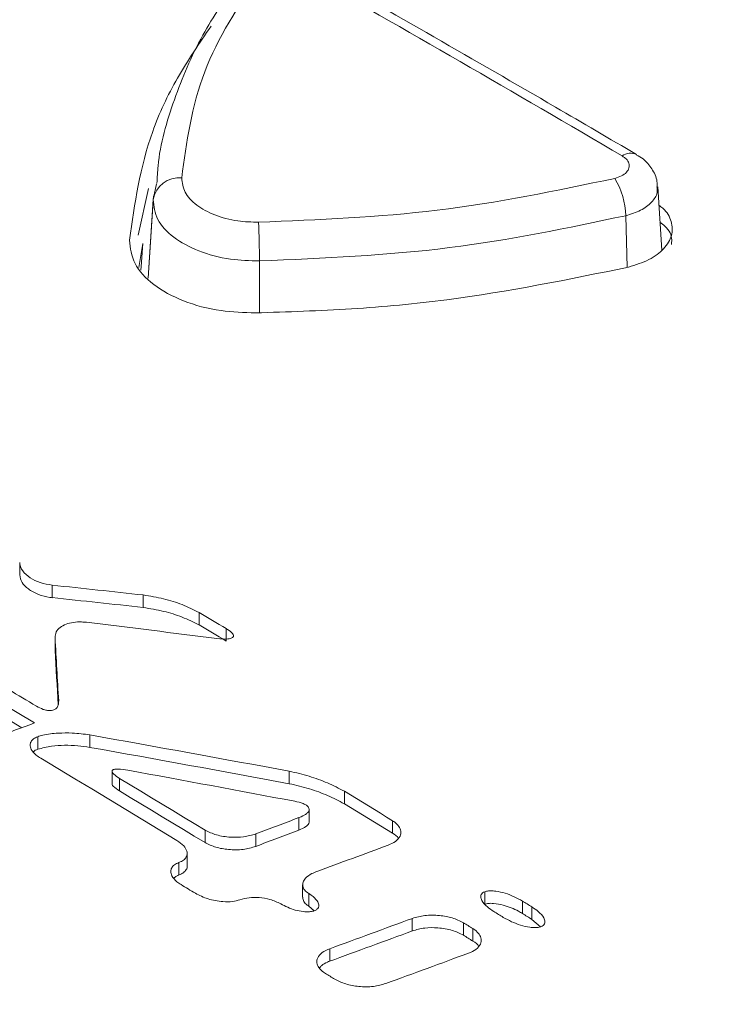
# Model space of a CAD drawing. Header units: millimetres. Extents: x 0 to 2100, y 0 to 1485.
# Tile 105 of 118: x 1575 to 1598, y 1310 to 1342. Entities that reach past the tile are written whole.
import ezdxf

# ---------------------------------------------------------------- set-up
doc = ezdxf.new("R2010")
doc.units = ezdxf.units.MM
doc.header["$LTSCALE"] = 5

msp = doc.modelspace()

# ---------------------------------------------------------------- linework, layer by layer
at = {"color": 7, "linetype": 'Continuous', "lineweight": 15}
for p, q in [((1579.045, 1336.327), (1579.153, 1336.839)), ((1595.661, 1334.677), (1595.528, 1336.751)), ((1578.892, 1336.693), (1578.56, 1335.168)), ((1579.052, 1336.454), (1578.879, 1333.762)), ((1578.573, 1334.104), (1578.71, 1334.889)), ((1574.685, 1324.057), (1574.685, 1324.465)), ((1575.75, 1323.315), (1575.75, 1323.723)), ((1578.719, 1322.995), (1578.719, 1323.404)), ((1580.544, 1322.426), (1580.544, 1322.834)), ((1581.426, 1321.899), (1581.426, 1322.307)), ((1575.839, 1322.029), (1575.839, 1321.621)), ((1575.84, 1321.599), (1575.84, 1322.007)), ((1574.751, 1319.064), (1573.977, 1319.525)), ((1575.274, 1318.362), (1575.274, 1318.77)), ((1576.977, 1318.423), (1576.977, 1318.832)), ((1577.701, 1317.641), (1577.701, 1317.233)), ((1577.95, 1316.998), (1577.95, 1317.407)), ((1583.492, 1317.235), (1583.492, 1317.644)), ((1585.291, 1316.578), (1585.291, 1316.987)), ((1583.807, 1315.717), (1583.807, 1316.125)), ((1584.141, 1315.987), (1584.141, 1316.395)), ((1586.862, 1315.616), (1586.862, 1316.025)), ((1580.739, 1315.309), (1580.739, 1315.718)), ((1582.399, 1315.185), (1582.399, 1315.593)), ((1580.157, 1314.544), (1580.157, 1314.953)), ((1579.889, 1314.25), (1579.889, 1314.659)), ((1583.929, 1313.928), (1583.929, 1313.52)), ((1584.13, 1313.234), (1584.13, 1313.642)), ((1589.879, 1313.293), (1589.879, 1313.701)), ((1584.13, 1313.234), (1584.309, 1313.081)), ((1591.109, 1312.991), (1591.109, 1313.399)), ((1591.419, 1312.798), (1591.419, 1313.207)), ((1587.512, 1312.423), (1587.512, 1312.832)), ((1589.179, 1312.282), (1589.179, 1312.69)), ((1591.419, 1312.798), (1591.697, 1312.555)), ((1589.489, 1312.089), (1589.489, 1312.498)), ((1584.812, 1311.431), (1584.812, 1311.84))]:
    msp.add_line(p, q, dxfattribs=at)
at = {"color": 8, "linetype": 'Continuous', "lineweight": 15}
for p, q in [((1579.045, 1336.327), (1578.88, 1333.761)), ((1594.485, 1335.802), (1594.526, 1334.114)), ((1582.517, 1334.322), (1582.521, 1332.631))]:
    msp.add_line(p, q, dxfattribs=at)
at = {"color": 7, "linetype": 'Continuous', "lineweight": 15, "flags": 128}
for points in [[(1578.71, 1334.889), (1578.656, 1334.139), (1578.647, 1334.022)], [(1551.528, 1332.784), (1554.483, 1331.15), (1557.438, 1329.498), (1560.394, 1327.829), (1563.35, 1326.142), (1566.305, 1324.438), (1569.261, 1322.716), (1572.217, 1320.977), (1575.172, 1319.221)], [(1581.426, 1322.307), (1581.316, 1322.373), (1581.206, 1322.439), (1581.095, 1322.505), (1580.985, 1322.571), (1580.875, 1322.637), (1580.764, 1322.702), (1580.654, 1322.768), (1580.544, 1322.834)], [(1580.544, 1322.426), (1580.654, 1322.36), (1580.764, 1322.294), (1580.875, 1322.228), (1580.985, 1322.162), (1581.095, 1322.096), (1581.206, 1322.031), (1581.316, 1321.965), (1581.426, 1321.899)], [(1574.32, 1320.313), (1574.434, 1320.245), (1574.548, 1320.177), (1574.662, 1320.11), (1574.776, 1320.042), (1574.89, 1319.974), (1575.003, 1319.906), (1575.117, 1319.838), (1575.231, 1319.77)], [(1575.37, 1318.066), (1575.927, 1317.733), (1576.483, 1317.398), (1577.039, 1317.063), (1577.596, 1316.728), (1578.152, 1316.392), (1578.709, 1316.055), (1579.265, 1315.717), (1579.821, 1315.379)], [(1580.739, 1315.718), (1580.39, 1315.93), (1580.041, 1316.141), (1579.693, 1316.353), (1579.344, 1316.564), (1578.996, 1316.775), (1578.647, 1316.986), (1578.299, 1317.196), (1577.95, 1317.407)], [(1577.95, 1316.998), (1578.299, 1316.788), (1578.647, 1316.577), (1578.996, 1316.367), (1579.344, 1316.156), (1579.693, 1315.944), (1580.041, 1315.733), (1580.39, 1315.521), (1580.739, 1315.309)], [(1586.862, 1316.025), (1586.666, 1316.145), (1586.47, 1316.266), (1586.273, 1316.386), (1586.077, 1316.506), (1585.881, 1316.627), (1585.684, 1316.747), (1585.488, 1316.867), (1585.291, 1316.987)], [(1585.291, 1316.578), (1585.488, 1316.458), (1585.684, 1316.338), (1585.881, 1316.218), (1586.077, 1316.098), (1586.273, 1315.978), (1586.47, 1315.857), (1586.666, 1315.737), (1586.862, 1315.616)], [(1579.956, 1313.936), (1580.015, 1313.901), (1580.073, 1313.865), (1580.131, 1313.829), (1580.19, 1313.794), (1580.248, 1313.758), (1580.307, 1313.722), (1580.365, 1313.687), (1580.423, 1313.651)], [(1591.419, 1313.207), (1591.38, 1313.231), (1591.342, 1313.255), (1591.303, 1313.279), (1591.264, 1313.303), (1591.225, 1313.327), (1591.187, 1313.351), (1591.148, 1313.375), (1591.109, 1313.399)], [(1590.174, 1313.056), (1590.212, 1313.032), (1590.251, 1313.008), (1590.29, 1312.984), (1590.328, 1312.96), (1590.367, 1312.936), (1590.405, 1312.912), (1590.444, 1312.888), (1590.483, 1312.864)], [(1591.109, 1312.991), (1591.148, 1312.967), (1591.187, 1312.943), (1591.225, 1312.919), (1591.264, 1312.895), (1591.303, 1312.87), (1591.342, 1312.846), (1591.38, 1312.822), (1591.419, 1312.798)], [(1589.489, 1312.498), (1589.45, 1312.522), (1589.411, 1312.546), (1589.373, 1312.57), (1589.334, 1312.594), (1589.295, 1312.618), (1589.256, 1312.642), (1589.218, 1312.666), (1589.179, 1312.69)], [(1589.179, 1312.282), (1589.218, 1312.258), (1589.256, 1312.234), (1589.295, 1312.21), (1589.334, 1312.186), (1589.373, 1312.162), (1589.411, 1312.137), (1589.45, 1312.113), (1589.489, 1312.089)], [(1584.67, 1311.035), (1584.709, 1311.011), (1584.748, 1310.987), (1584.786, 1310.963), (1584.825, 1310.939), (1584.864, 1310.915), (1584.902, 1310.891), (1584.941, 1310.867), (1584.98, 1310.843)]]:
    msp.add_lwpolyline(points, dxfattribs=at)
at = {"color": 8, "linetype": 'Continuous', "lineweight": 15}
msp.add_arc((1594.645, 1337.382), 0.463, 65.2346, 126.2694, dxfattribs=at)
at = {"color": 7, "linetype": 'Continuous', "lineweight": 15}
for centre, radius, start, end in [((1579.891, 1336.184), 0.858, 84.0825, 170.363), ((1592.057, 1335.75), 2.428, 1.2111, 31.5495), ((1553.712, 1334.338), 28.805, 359.9688, 2.4854)]:
    msp.add_arc(centre, radius, start, end, dxfattribs=at)
for centre, major_axis, ratio, start_param, end_param in [((1619.696, 683.034), (-444.358, 698.412), 0.546449, 5.465258, 5.483366), ((1564.794, 654.594), (983.598, -177.315), 0.664708, 1.675999, 1.678996), ((1564.794, 654.594), (982.999, -177.207), 0.664708, 1.675991, 1.67899), ((1563.457, 653.822), (962.196, -201.936), 0.673843, 1.693097, 1.697489), ((1575.324, 660.672), (-26.281, 932.522), 0.029087, 5.496791, 5.499918), ((1575.324, 660.672), (-26.265, 931.954), 0.029087, 5.497195, 5.499909), ((1517.831, 627.482), (3327.374, 1297.976), 0.175241, 1.485349, 1.486091), ((1559.568, 651.576), (876.984, -303.11), 0.702558, 1.782496, 1.789718), ((1559.568, 651.576), (876.45, -302.926), 0.702558, 1.78248, 1.789706), ((1558.408, 650.907), (872.868, -308.012), 0.703582, 1.786058, 1.792118), ((1483.633, 607.74), (3449.061, 1367.055), 0.16832, 1.475197, 1.475605), ((1483.633, 607.74), (3446.96, 1366.222), 0.16832, 1.475179, 1.475587), ((1478.348, 604.689), (3304.451, 1284.967), 0.176607, 1.469504, 1.470206), ((1465.664, 597.367), (3300.911, 1282.958), 0.17682, 1.465345, 1.466161), ((1465.664, 597.367), (3298.9, 1282.177), 0.17682, 1.465322, 1.46614), ((1456.805, 592.253), (3306.894, 1286.354), 0.176461, 1.462265, 1.46308)]:
    msp.add_ellipse(centre, major_axis=major_axis, ratio=ratio, start_param=start_param, end_param=end_param, dxfattribs=at)
for points, knots in [([(1594.84, 1337.801), (1593.957, 1338.319), (1590.425, 1340.389), (1586.895, 1342.404), (1584.248, 1343.916)], [0, 0, 0, 0, 0.250001, 1, 1, 1, 1]), ([(1581.825, 1343.497), (1581.416, 1342.905), (1580.545, 1341.644), (1579.701, 1339.603), (1579.218, 1337.974), (1579.178, 1337.053), (1579.169, 1336.866)], [0, 0, 0, 0, 0.282422, 0.601265, 0.918786, 1, 1, 1, 1]), ([(1582.517, 1343.723), (1581.835, 1342.663), (1580.446, 1340.506), (1580.136, 1338.206), (1579.979, 1337.037)], [0, 0, 0, 0, 0.49139, 1, 1, 1, 1]), ([(1580.935, 1341.998), (1580.553, 1341.437), (1579.788, 1340.314), (1578.7, 1337.992), (1578.441, 1336.195), (1578.269, 1335.002)], [0, 0, 0, 0, 0.251468, 0.502939, 1, 1, 1, 1]), ([(1527.717, 1339.071), (1529.028, 1337.59), (1531.867, 1334.383), (1537.149, 1329.618), (1543.467, 1324.742), (1550.618, 1320.04), (1558.195, 1315.747), (1565.975, 1311.904), (1573.893, 1308.471), (1582.267, 1305.267), (1588.198, 1303.385), (1591.163, 1302.444)], [0, 0, 0, 0, 0.100525, 0.217519, 0.334515, 0.455182, 0.57585, 0.680579, 0.785309, 0.892655, 1, 1, 1, 1]), ([(1591.395, 1303.293), (1587.956, 1304.36), (1581.046, 1306.504), (1571.779, 1310.127), (1563.426, 1313.894), (1555.962, 1317.775), (1548.983, 1321.95), (1541.897, 1326.884), (1534.955, 1332.616), (1531.075, 1337.024), (1529.123, 1339.242)], [0, 0, 0, 0, 0.12614, 0.253484, 0.362488, 0.472251, 0.584399, 0.69737, 0.847668, 1, 1, 1, 1]), ([(1591.387, 1303.425), (1588.341, 1304.395), (1582.23, 1306.342), (1573.48, 1309.726), (1565.077, 1313.443), (1557.244, 1317.452), (1550.055, 1321.686), (1543.511, 1326.132), (1537.592, 1330.832), (1532.87, 1335.231), (1530.36, 1338.083), (1529.338, 1339.244)], [0, 0, 0, 0, 0.112907, 0.226593, 0.342745, 0.459753, 0.572661, 0.686357, 0.80253, 0.919556, 1, 1, 1, 1]), ([(1590.998, 1302.123), (1588.104, 1303.038), (1582.298, 1304.875), (1573.96, 1308.044), (1565.925, 1311.507), (1558.087, 1315.371), (1550.572, 1319.617), (1543.451, 1324.268), (1537.003, 1329.207), (1531.578, 1334.091), (1528.679, 1337.37), (1527.364, 1338.858)], [0, 0, 0, 0, 0.1044, 0.209439, 0.316458, 0.424151, 0.540713, 0.658142, 0.778328, 0.899474, 1, 1, 1, 1]), ([(1594.126, 1337.021), (1594.203, 1337.045), (1594.357, 1337.093), (1594.519, 1337.216), (1594.604, 1337.362), (1594.6, 1337.516), (1594.519, 1337.654), (1594.417, 1337.724), (1594.371, 1337.755)], [0, 0, 0, 0, 0.172317, 0.344628, 0.516974, 0.689388, 0.861874, 1, 1, 1, 1]), ([(1595.507, 1336.75), (1595.509, 1336.808), (1595.514, 1337.017), (1595.348, 1337.342), (1595.108, 1337.638), (1594.905, 1337.747), (1594.83, 1337.788)], [0, 0, 0, 0, 0.13275, 0.4755, 0.805104, 1, 1, 1, 1]), ([(1413.666, 1147.244), (1424.425, 1150.242), (1442.019, 1155.145), (1466.019, 1162.449), (1484.298, 1168.539), (1500.647, 1174.626), (1515.069, 1180.654), (1528.818, 1187.19), (1541.699, 1194.262), (1553.375, 1201.854), (1563.785, 1209.907), (1573.297, 1218.22), (1582.194, 1226.769), (1590.711, 1235.45), (1598.892, 1243.958), (1606.943, 1252.222), (1615.027, 1260.194), (1623.563, 1268.004), (1632.819, 1275.672), (1643.102, 1283.047), (1654.412, 1290.07), (1666.471, 1296.667), (1680.64, 1303.539), (1697.023, 1310.561), (1715.597, 1317.703), (1734.653, 1324.429), (1754.002, 1330.877), (1766.989, 1335.087), (1773.479, 1337.19)], [0, 0, 0, 0, 0.071885, 0.117566, 0.163238, 0.198848, 0.234595, 0.270327, 0.305954, 0.341464, 0.376023, 0.410615, 0.445278, 0.479972, 0.514617, 0.546709, 0.578818, 0.610898, 0.642952, 0.676192, 0.709505, 0.74284, 0.776109, 0.820816, 0.865559, 0.910369, 0.95521, 1, 1, 1, 1]), ([(1579.979, 1337.037), (1579.998, 1336.879), (1580.035, 1336.562), (1580.434, 1336.134), (1581.035, 1335.805), (1581.757, 1335.611), (1582.261, 1335.595), (1582.49, 1335.587)], [0, 0, 0, 0, 0.206679, 0.413421, 0.620193, 0.82694, 1, 1, 1, 1]), ([(1773.625, 1336.806), (1765.536, 1334.215), (1749.355, 1329.031), (1725.311, 1320.962), (1705.705, 1313.763), (1690.467, 1307.578), (1678.858, 1302.49), (1667.198, 1296.885), (1655.6, 1290.666), (1644.589, 1283.938), (1634.358, 1276.675), (1624.811, 1268.941), (1615.915, 1260.858), (1607.434, 1252.536), (1598.43, 1243.31), (1588.76, 1233.243), (1578.009, 1222.458), (1568.398, 1213.672), (1560.075, 1206.867), (1553.45, 1201.899), (1546.4, 1197.118), (1538.886, 1192.539), (1530.934, 1188.18), (1522.552, 1183.987), (1513.8, 1179.97), (1501.645, 1174.83), (1485.811, 1168.857), (1466.136, 1162.251), (1450.07, 1157.319), (1432.627, 1152.184), (1421.868, 1149.149), (1413.796, 1146.872)], [0, 0, 0, 0, 0.0558164, 0.1116452, 0.1676267, 0.195715, 0.2238013, 0.2553665, 0.287022, 0.319033, 0.3517837, 0.3845416, 0.417982, 0.4515735, 0.4851805, 0.5283673, 0.5715598, 0.6148675, 0.6366162, 0.6583628, 0.6801905, 0.7020172, 0.72407, 0.7461245, 0.7687152, 0.791307, 0.836726, 0.882377, 0.9281061, 0.9460583, 1, 1, 1, 1]), ([(1582.49, 1335.587), (1584.454, 1335.669), (1588.45, 1335.837), (1592.213, 1336.622), (1594.126, 1337.021)], [0, 0, 0, 0, 0.491396, 1, 1, 1, 1]), ([(1582.517, 1334.322), (1582.2, 1334.332), (1581.503, 1334.354), (1580.504, 1334.623), (1579.672, 1335.077), (1579.122, 1335.67), (1579.07, 1336.108), (1579.045, 1336.327)], [0, 0, 0, 0, 0.173099, 0.379832, 0.586561, 0.793281, 1, 1, 1, 1]), ([(1594.578, 1334.123), (1594.809, 1334.195), (1595.272, 1334.339), (1595.759, 1334.711), (1596.02, 1335.15), (1596.002, 1335.613), (1595.823, 1335.959), (1595.613, 1336.112), (1595.566, 1336.146)], [0, 0, 0, 0, 0.1893206, 0.3786481, 0.5681639, 0.7574849, 0.946826, 1, 1, 1, 1]), ([(1594.485, 1335.802), (1592.585, 1335.402), (1588.719, 1334.59), (1584.608, 1334.413), (1582.517, 1334.322)], [0, 0, 0, 0, 0.4914001, 1, 1, 1, 1]), ([(1595.602, 1335.593), (1595.661, 1335.547), (1595.879, 1335.379), (1596.013, 1335.113), (1595.981, 1334.911), (1595.974, 1334.861)], [0, 0, 0, 0, 0.219933, 0.806423, 1, 1, 1, 1]), ([(1578.269, 1335.002), (1578.299, 1334.744), (1578.36, 1334.226), (1579.011, 1333.525), (1579.996, 1332.986), (1581.18, 1332.665), (1582.007, 1332.638), (1582.386, 1332.626)], [0, 0, 0, 0, 0.206346, 0.412708, 0.61975, 0.82599, 1, 1, 1, 1]), ([(1414.241, 1144.13), (1425.206, 1146.831), (1443.415, 1151.317), (1468.503, 1158.109), (1488.857, 1164.236), (1504.913, 1169.748), (1516.854, 1174.366), (1525.646, 1178.069), (1534.208, 1182.019), (1542.52, 1186.248), (1550.437, 1190.757), (1558.887, 1196.168), (1567.618, 1202.561), (1576.524, 1209.964), (1586.271, 1218.918), (1596.746, 1229.431), (1606.915, 1240.061), (1615.963, 1249.321), (1623.935, 1257.145), (1632.323, 1264.774), (1641.306, 1272.167), (1651.086, 1279.262), (1661.793, 1286.091), (1673.335, 1292.608), (1685.606, 1298.871), (1698.382, 1304.834), (1712.143, 1310.783), (1726.818, 1316.717), (1747.536, 1324.666), (1763.368, 1330.394), (1773.927, 1334.214)], [0, 0, 0, 0, 0.07178, 0.119207, 0.166705, 0.209806, 0.23146, 0.253114, 0.275224, 0.297332, 0.319688, 0.342044, 0.37315, 0.40438, 0.435844, 0.483231, 0.530627, 0.562264, 0.593911, 0.625114, 0.65631, 0.687869, 0.719428, 0.752119, 0.784813, 0.817787, 0.850763, 0.888029, 0.925321, 1, 1, 1, 1]), ([(1774.085, 1333.833), (1763.537, 1330.061), (1747.71, 1324.403), (1726.974, 1316.521), (1710.78, 1310.017), (1694.142, 1302.783), (1679.154, 1295.514), (1666.607, 1288.71), (1656.309, 1282.524), (1645.58, 1275.27), (1634.78, 1266.802), (1624.797, 1257.81), (1616.106, 1249.291), (1605.803, 1238.744), (1595.694, 1228.139), (1585.115, 1217.692), (1576.746, 1209.992), (1567.748, 1202.505), (1558.27, 1195.554), (1548.226, 1189.261), (1537.787, 1183.604), (1526.602, 1178.291), (1514.746, 1173.325), (1502.315, 1168.671), (1486.987, 1163.478), (1468.618, 1157.91), (1443.541, 1151.05), (1425.322, 1146.495), (1414.36, 1143.755)], [0, 0, 0, 0, 0.074562, 0.111881, 0.149197, 0.19311, 0.237014, 0.266768, 0.29654, 0.326282, 0.366008, 0.405911, 0.437419, 0.468929, 0.53197, 0.563433, 0.594891, 0.626582, 0.658263, 0.686904, 0.715586, 0.744241, 0.773898, 0.803579, 0.83325, 0.880684, 0.928211, 1, 1, 1, 1]), ([(1582.386, 1332.626), (1583.435, 1332.659), (1585.535, 1332.725), (1589.67, 1333.115), (1592.619, 1333.721), (1594.578, 1334.123)], [0, 0, 0, 0, 0.251469, 0.502939, 1, 1, 1, 1]), ([(1575.75, 1323.723), (1575.614, 1323.747), (1575.342, 1323.795), (1575.005, 1323.965), (1574.77, 1324.176), (1574.689, 1324.357), (1574.686, 1324.45), (1574.685, 1324.465)], [0, 0, 0, 0, 0.23698, 0.472939, 0.729816, 0.956962, 1, 1, 1, 1]), ([(1574.685, 1324.057), (1574.701, 1323.975), (1574.733, 1323.811), (1574.959, 1323.588), (1575.275, 1323.416), (1575.567, 1323.337), (1575.724, 1323.318), (1575.75, 1323.315)], [0, 0, 0, 0, 0.236588, 0.472147, 0.72876, 0.956449, 1, 1, 1, 1]), ([(1580.544, 1322.834), (1580.363, 1322.923), (1580.008, 1323.098), (1579.387, 1323.292), (1578.944, 1323.366), (1578.719, 1323.404)], [0, 0, 0, 0, 0.3370747, 0.6637315, 1, 1, 1, 1]), ([(1578.719, 1322.995), (1578.944, 1322.958), (1579.388, 1322.883), (1580.009, 1322.689), (1580.364, 1322.514), (1580.544, 1322.426)], [0, 0, 0, 0, 0.3370917, 0.6637501, 1, 1, 1, 1]), ([(1575.84, 1322.007), (1575.845, 1322.071), (1575.855, 1322.189), (1575.99, 1322.345), (1576.189, 1322.455), (1576.439, 1322.516), (1576.67, 1322.528), (1576.81, 1322.515), (1576.862, 1322.51)], [0, 0, 0, 0, 0.207829, 0.384522, 0.5617, 0.727728, 0.89899, 1, 1, 1, 1]), ([(1581.13, 1321.983), (1581.249, 1321.97), (1581.396, 1321.955), (1581.56, 1321.977), (1581.618, 1321.996), (1581.654, 1322.02), (1581.672, 1322.05), (1581.671, 1322.092), (1581.621, 1322.175), (1581.525, 1322.246), (1581.443, 1322.296), (1581.426, 1322.307)], [0, 0, 0, 0, 0.318594, 0.3925455, 0.4510661, 0.4948722, 0.5387875, 0.5935277, 0.6844185, 0.9330536, 1, 1, 1, 1]), ([(1575.231, 1319.77), (1575.301, 1319.732), (1575.401, 1319.677), (1575.562, 1319.632), (1575.672, 1319.621), (1575.764, 1319.633), (1575.836, 1319.662), (1575.904, 1319.717), (1575.956, 1319.816), (1575.957, 1319.898), (1575.958, 1319.948)], [0, 0, 0, 0, 0.23394, 0.335534, 0.438194, 0.502591, 0.567052, 0.651163, 0.789188, 1, 1, 1, 1]), ([(1575.274, 1318.77), (1575.226, 1318.748), (1575.13, 1318.705), (1575.046, 1318.609), (1575.013, 1318.489), (1575.058, 1318.334), (1575.189, 1318.185), (1575.32, 1318.099), (1575.37, 1318.066)], [0, 0, 0, 0, 0.131874, 0.264061, 0.392216, 0.578168, 0.836959, 1, 1, 1, 1]), ([(1576.977, 1318.832), (1576.786, 1318.856), (1576.444, 1318.901), (1575.924, 1318.89), (1575.535, 1318.852), (1575.328, 1318.787), (1575.274, 1318.77)], [0, 0, 0, 0, 0.333206, 0.595736, 0.892736, 1, 1, 1, 1]), ([(1575.274, 1318.362), (1575.422, 1318.398), (1575.835, 1318.5), (1576.438, 1318.498), (1576.848, 1318.441), (1576.977, 1318.423)], [0, 0, 0, 0, 0.2772102, 0.7727131, 1, 1, 1, 1]), ([(1575.131, 1318.277), (1575.15, 1318.294), (1575.188, 1318.328), (1575.245, 1318.35), (1575.274, 1318.362)], [0, 0, 0, 0, 0.503581, 1, 1, 1, 1]), ([(1577.95, 1317.407), (1577.88, 1317.451), (1577.783, 1317.512), (1577.712, 1317.596), (1577.698, 1317.637), (1577.703, 1317.663), (1577.722, 1317.683), (1577.752, 1317.699), (1577.811, 1317.712), (1577.974, 1317.718), (1578.115, 1317.694), (1578.222, 1317.676)], [0, 0, 0, 0, 0.284967, 0.393205, 0.437304, 0.481847, 0.513644, 0.545379, 0.595004, 0.689795, 1, 1, 1, 1]), ([(1585.291, 1316.987), (1585.111, 1317.081), (1584.755, 1317.266), (1584.147, 1317.488), (1583.712, 1317.592), (1583.492, 1317.644)], [0, 0, 0, 0, 0.337339, 0.665481, 1, 1, 1, 1]), ([(1577.702, 1317.233), (1577.703, 1317.225), (1577.705, 1317.197), (1577.776, 1317.11), (1577.875, 1317.047), (1577.95, 1316.998)], [0, 0, 0, 0, 0.084971, 0.29974, 1, 1, 1, 1]), ([(1583.492, 1317.235), (1583.714, 1317.183), (1584.151, 1317.079), (1584.759, 1316.856), (1585.113, 1316.672), (1585.291, 1316.578)], [0, 0, 0, 0, 0.337349, 0.665491, 1, 1, 1, 1]), ([(1583.671, 1316.66), (1583.767, 1316.638), (1583.907, 1316.607), (1584.056, 1316.531), (1584.125, 1316.466), (1584.147, 1316.398), (1584.129, 1316.328), (1584.049, 1316.24), (1583.928, 1316.173), (1583.833, 1316.135), (1583.807, 1316.125)], [0, 0, 0, 0, 0.238766, 0.344338, 0.450852, 0.53157, 0.612158, 0.729318, 0.92548, 1, 1, 1, 1]), ([(1583.807, 1315.717), (1583.89, 1315.752), (1584.01, 1315.802), (1584.111, 1315.898), (1584.146, 1315.953), (1584.14, 1315.983), (1584.139, 1315.987)], [0, 0, 0, 0, 0.5145048, 0.7425896, 0.97271, 1, 1, 1, 1]), ([(1586.72, 1315.224), (1586.806, 1315.262), (1586.979, 1315.339), (1587.124, 1315.507), (1587.153, 1315.682), (1587.083, 1315.845), (1586.969, 1315.956), (1586.884, 1316.011), (1586.862, 1316.025)], [0, 0, 0, 0, 0.2067136, 0.4146665, 0.5941404, 0.7634552, 0.9409463, 1, 1, 1, 1]), ([(1582.399, 1315.593), (1582.269, 1315.556), (1582.011, 1315.481), (1581.558, 1315.477), (1581.105, 1315.542), (1580.859, 1315.66), (1580.739, 1315.718)], [0, 0, 0, 0, 0.241403, 0.481574, 0.746326, 1, 1, 1, 1]), ([(1586.862, 1315.616), (1586.943, 1315.568), (1587.025, 1315.518), (1587.053, 1315.455), (1587.054, 1315.454)], [0, 0, 0, 0, 0.989665, 1, 1, 1, 1]), ([(1579.821, 1315.379), (1579.903, 1315.322), (1580.049, 1315.219), (1580.154, 1315.047), (1580.164, 1314.901), (1580.1, 1314.782), (1579.997, 1314.703), (1579.916, 1314.67), (1579.889, 1314.659)], [0, 0, 0, 0, 0.26636, 0.478416, 0.645235, 0.785817, 0.926708, 1, 1, 1, 1]), ([(1580.739, 1315.309), (1580.853, 1315.254), (1581.08, 1315.143), (1581.522, 1315.071), (1581.985, 1315.067), (1582.263, 1315.146), (1582.399, 1315.185)], [0, 0, 0, 0, 0.24193, 0.482623, 0.747948, 1, 1, 1, 1]), ([(1579.889, 1314.659), (1579.837, 1314.635), (1579.733, 1314.589), (1579.642, 1314.485), (1579.608, 1314.358), (1579.654, 1314.198), (1579.785, 1314.05), (1579.91, 1313.967), (1579.956, 1313.936)], [0, 0, 0, 0, 0.139545, 0.279462, 0.41468, 0.60211, 0.85426, 1, 1, 1, 1]), ([(1579.889, 1314.25), (1579.941, 1314.273), (1580.045, 1314.32), (1580.13, 1314.423), (1580.166, 1314.502), (1580.155, 1314.541), (1580.154, 1314.544)], [0, 0, 0, 0, 0.32892, 0.658722, 0.977411, 1, 1, 1, 1]), ([(1579.721, 1314.149), (1579.747, 1314.172), (1579.793, 1314.212), (1579.86, 1314.239), (1579.889, 1314.25)], [0, 0, 0, 0, 0.583224, 1, 1, 1, 1]), ([(1584.13, 1313.642), (1584.081, 1313.678), (1583.982, 1313.75), (1583.921, 1313.885), (1583.935, 1314.021), (1584.03, 1314.165), (1584.194, 1314.285), (1584.341, 1314.345), (1584.397, 1314.368)], [0, 0, 0, 0, 0.1578813, 0.3163059, 0.4661786, 0.6260076, 0.8556528, 1, 1, 1, 1]), ([(1580.423, 1313.651), (1580.555, 1313.584), (1580.82, 1313.451), (1581.258, 1313.373), (1581.627, 1313.371), (1581.801, 1313.419), (1581.881, 1313.44)], [0, 0, 0, 0, 0.319007, 0.638293, 0.834147, 1, 1, 1, 1]), ([(1584.309, 1313.081), (1584.341, 1313.095), (1584.403, 1313.124), (1584.454, 1313.196), (1584.462, 1313.292), (1584.396, 1313.433), (1584.268, 1313.554), (1584.158, 1313.625), (1584.13, 1313.642)], [0, 0, 0, 0, 0.110603, 0.221249, 0.353158, 0.555396, 0.887967, 1, 1, 1, 1]), ([(1589.879, 1313.701), (1589.854, 1313.69), (1589.803, 1313.666), (1589.756, 1313.608), (1589.74, 1313.522), (1589.792, 1313.378), (1589.942, 1313.213), (1590.102, 1313.105), (1590.174, 1313.056)], [0, 0, 0, 0, 0.078539, 0.157086, 0.259878, 0.427224, 0.740517, 1, 1, 1, 1]), ([(1591.109, 1313.399), (1590.93, 1313.495), (1590.67, 1313.632), (1590.288, 1313.72), (1590.079, 1313.736), (1589.954, 1313.725), (1589.898, 1313.707), (1589.879, 1313.701)], [0, 0, 0, 0, 0.503813, 0.729809, 0.861499, 0.954253, 1, 1, 1, 1]), ([(1581.881, 1313.44), (1581.979, 1313.467), (1582.176, 1313.521), (1582.521, 1313.518), (1582.891, 1313.462), (1583.1, 1313.36), (1583.213, 1313.305)], [0, 0, 0, 0, 0.226198, 0.450761, 0.705194, 1, 1, 1, 1]), ([(1583.213, 1313.305), (1583.363, 1313.229), (1583.583, 1313.117), (1583.923, 1313.051), (1584.129, 1313.042), (1584.251, 1313.061), (1584.3, 1313.078), (1584.309, 1313.081)], [0, 0, 0, 0, 0.470144, 0.69374, 0.859063, 0.972437, 1, 1, 1, 1]), ([(1583.931, 1313.52), (1583.938, 1313.473), (1583.952, 1313.383), (1584.046, 1313.289), (1584.113, 1313.245), (1584.13, 1313.234)], [0, 0, 0, 0, 0.441353, 0.856911, 1, 1, 1, 1]), ([(1589.879, 1313.293), (1589.917, 1313.303), (1590.007, 1313.327), (1590.218, 1313.322), (1590.567, 1313.253), (1590.88, 1313.127), (1591.066, 1313.016), (1591.109, 1312.991)], [0, 0, 0, 0, 0.089107, 0.214344, 0.443226, 0.871321, 1, 1, 1, 1]), ([(1589.179, 1312.69), (1589.063, 1312.748), (1588.833, 1312.863), (1588.386, 1312.939), (1587.922, 1312.945), (1587.645, 1312.868), (1587.512, 1312.832)], [0, 0, 0, 0, 0.244238, 0.487225, 0.755078, 1, 1, 1, 1]), ([(1591.713, 1312.56), (1591.739, 1312.571), (1591.79, 1312.595), (1591.837, 1312.653), (1591.853, 1312.74), (1591.8, 1312.884), (1591.65, 1313.05), (1591.491, 1313.158), (1591.419, 1313.207)], [0, 0, 0, 0, 0.078567, 0.157139, 0.260056, 0.427619, 0.741075, 1, 1, 1, 1]), ([(1590.483, 1312.864), (1590.662, 1312.768), (1590.922, 1312.63), (1591.304, 1312.541), (1591.514, 1312.525), (1591.639, 1312.536), (1591.695, 1312.554), (1591.713, 1312.56)], [0, 0, 0, 0, 0.503486, 0.729745, 0.862036, 0.955325, 1, 1, 1, 1]), ([(1587.512, 1312.423), (1587.644, 1312.46), (1587.906, 1312.533), (1588.365, 1312.532), (1588.818, 1312.461), (1589.062, 1312.34), (1589.179, 1312.282)], [0, 0, 0, 0, 0.2433363, 0.485407, 0.7526236, 1, 1, 1, 1]), ([(1589.346, 1311.692), (1589.432, 1311.73), (1589.606, 1311.807), (1589.751, 1311.976), (1589.779, 1312.153), (1589.709, 1312.316), (1589.595, 1312.428), (1589.51, 1312.484), (1589.489, 1312.498)], [0, 0, 0, 0, 0.207243, 0.41576, 0.594963, 0.763764, 0.940989, 1, 1, 1, 1]), ([(1589.489, 1312.089), (1589.57, 1312.04), (1589.652, 1311.99), (1589.68, 1311.925), (1589.681, 1311.924)], [0, 0, 0, 0, 0.984479, 1, 1, 1, 1]), ([(1584.812, 1311.84), (1584.726, 1311.801), (1584.553, 1311.725), (1584.408, 1311.555), (1584.38, 1311.379), (1584.45, 1311.215), (1584.565, 1311.104), (1584.649, 1311.049), (1584.67, 1311.035)], [0, 0, 0, 0, 0.20706, 0.41536, 0.595078, 0.764449, 0.941975, 1, 1, 1, 1]), ([(1584.478, 1311.205), (1584.498, 1311.233), (1584.555, 1311.311), (1584.686, 1311.382), (1584.787, 1311.422), (1584.812, 1311.431)], [0, 0, 0, 0, 0.292198, 0.826414, 1, 1, 1, 1]), ([(1584.98, 1310.843), (1585.095, 1310.786), (1585.326, 1310.671), (1585.773, 1310.595), (1586.236, 1310.588), (1586.514, 1310.665), (1586.647, 1310.701)], [0, 0, 0, 0, 0.2440584, 0.486828, 0.7551421, 1, 1, 1, 1])]:
    msp.add_open_spline(points, degree=3, knots=knots, dxfattribs=at)
at = {"color": 8, "linetype": 'Continuous', "lineweight": 15}
msp.add_open_spline([(1595.504, 1336.749), (1595.511, 1336.685), (1595.53, 1336.508), (1595.345, 1336.233), (1594.995, 1335.961), (1594.655, 1335.855), (1594.485, 1335.802)], degree=3, knots=[0, 0, 0, 0, 0.162276, 0.44152, 0.72076, 1, 1, 1, 1], dxfattribs=at)

doc.saveas('drawing.dxf')
